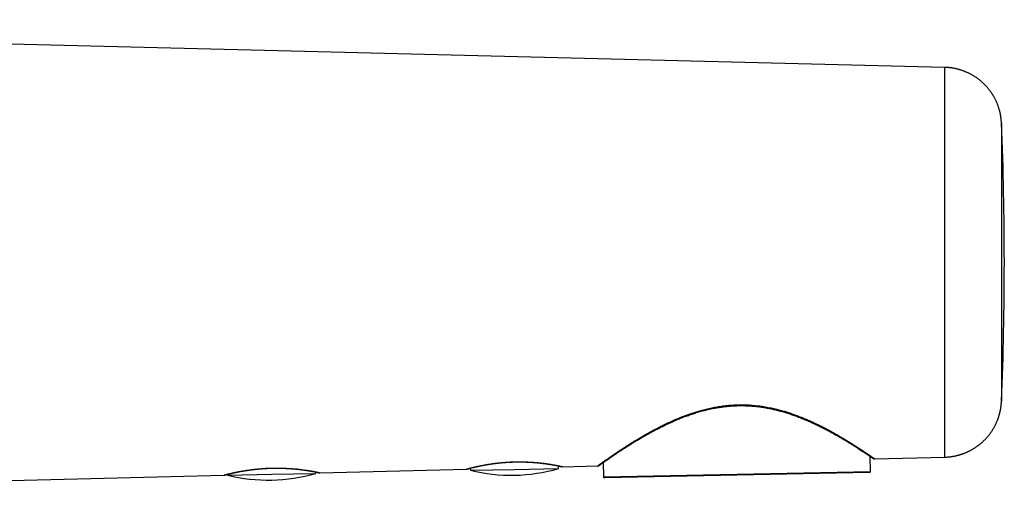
# Model space of a CAD drawing. Header units: millimetres. Extents: x 8 to 699, y 12 to 356.
# Tile 16 of 16: x 598 to 699, y 294 to 344. Entities that reach past the tile are written whole.
import ezdxf

# ---------------------------------------------------------------- set-up
doc = ezdxf.new("R2010")
doc.units = ezdxf.units.MM

msp = doc.modelspace()

# ---------------------------------------------------------------- linework, layer by layer
at = {"color": 7, "linetype": 'Continuous', "lineweight": 30}
for p, q in [((692.72, 338.66), (496.16, 343.58)), ((685.09, 297.04), (685.06, 298.57)), ((685.51, 298.33), (692.72, 298.51)), ((627.98, 296.83), (627.98, 296.98)), ((628.39, 296.9), (643.51, 297.28)), ((643.89, 297.37), (643.9, 297.15)), ((643.9, 297.15), (648.44, 297.24)), ((648.44, 297.24), (652.98, 297.33)), ((652.98, 297.33), (652.98, 297.61)), ((653.38, 297.52), (657.01, 297.61)), ((657.57, 297.94), (657.6, 296.48)), ((527.06, 294.37), (618.52, 296.65)), ((618.9, 296.75), (618.91, 296.65)), ((618.91, 296.65), (623.45, 296.74)), ((623.45, 296.74), (627.98, 296.83)), ((684.99, 296.94), (657.7, 296.38))]:
    msp.add_line(p, q, dxfattribs=at)
at = {"color": 252, "linetype": 'Continuous', "lineweight": 0}
msp.add_line((685.09, 297.04), (657.6, 296.48), dxfattribs=at)
at = {"color": 7, "linetype": 'Continuous', "lineweight": 30}
for centre, radius, start, end in [((345.86, 318.59), 353, 0, 2.3255), ((345.86, 318.59), 353, 357.6745, 0), ((685.51, 298.63), 0.3, 235.8426, 271.4259), ((648.1, 314.14), 17.5, 256.1168, 286.1674), ((657.01, 297.91), 0.3, 271.5389, 305.1268), ((684.99, 297.04), 0.1, 271.1691, 1.1691), ((623.11, 313.64), 17.5, 256.1168, 286.1674), ((657.7, 296.48), 0.1, 181.1691, 271.1691)]:
    msp.add_arc(centre, radius, start, end, dxfattribs=at)
for points, knots in [([(698.57, 332.9), (698.57, 332.92), (698.56, 332.97), (698.56, 333.05), (698.55, 333.14), (698.54, 333.23), (698.53, 333.33), (698.52, 333.42), (698.51, 333.52), (698.5, 333.62), (698.48, 333.72), (698.46, 333.82), (698.44, 333.92), (698.42, 334.02), (698.39, 334.12), (698.37, 334.22), (698.34, 334.31), (698.31, 334.41), (698.28, 334.51), (698.25, 334.61), (698.21, 334.71), (698.18, 334.81), (698.14, 334.9), (698.1, 335), (698.06, 335.09), (698.02, 335.19), (697.97, 335.28), (697.92, 335.38), (697.88, 335.47), (697.83, 335.56), (697.78, 335.65), (697.72, 335.74), (697.67, 335.83), (697.61, 335.92), (697.56, 336), (697.5, 336.09), (697.44, 336.18), (697.37, 336.27), (697.3, 336.36), (697.23, 336.44), (697.16, 336.53), (697.08, 336.62), (697.01, 336.71), (696.93, 336.79), (696.85, 336.87), (696.77, 336.95), (696.69, 337.03), (696.6, 337.11), (696.52, 337.19), (696.43, 337.26), (696.34, 337.33), (696.25, 337.4), (696.16, 337.47), (696.07, 337.54), (695.98, 337.61), (695.88, 337.67), (695.79, 337.73), (695.69, 337.79), (695.6, 337.85), (695.5, 337.9), (695.4, 337.96), (695.3, 338.01), (695.2, 338.06), (695.1, 338.11), (695, 338.15), (694.89, 338.2), (694.79, 338.24), (694.68, 338.28), (694.58, 338.32), (694.47, 338.36), (694.37, 338.39), (694.26, 338.42), (694.15, 338.45), (694.04, 338.48), (693.94, 338.51), (693.83, 338.53), (693.72, 338.56), (693.61, 338.58), (693.5, 338.59), (693.39, 338.61), (693.28, 338.62), (693.17, 338.64), (693.06, 338.65), (692.95, 338.65), (692.84, 338.66), (692.76, 338.66), (692.72, 338.66), (692.72, 338.66)], [0, 0, 0, 0, 0.006108, 0.016718, 0.026783, 0.036556, 0.046913, 0.057583, 0.068468, 0.079502, 0.090642, 0.101859, 0.113134, 0.124453, 0.135807, 0.147189, 0.158594, 0.170017, 0.181456, 0.192907, 0.20437, 0.215843, 0.227323, 0.238811, 0.250305, 0.261805, 0.27331, 0.284819, 0.296332, 0.307848, 0.319368, 0.330891, 0.342417, 0.353945, 0.365475, 0.377008, 0.388542, 0.401389, 0.412926, 0.425725, 0.438531, 0.451313, 0.464072, 0.476808, 0.489524, 0.502219, 0.514895, 0.527552, 0.540192, 0.552814, 0.56542, 0.578011, 0.590586, 0.603146, 0.615692, 0.628225, 0.640744, 0.65325, 0.665743, 0.678224, 0.690693, 0.703151, 0.715597, 0.728032, 0.740456, 0.752869, 0.765272, 0.777664, 0.790047, 0.802419, 0.814782, 0.827135, 0.839479, 0.851814, 0.864139, 0.876455, 0.888762, 0.901061, 0.91335, 0.925631, 0.937903, 0.950167, 0.962422, 0.974668, 0.986906, 0.999136, 1, 1, 1, 1]), ([(692.72, 298.51), (692.72, 298.51), (692.72, 298.51), (692.72, 298.51), (692.72, 298.52), (692.72, 298.54), (692.72, 298.56), (692.72, 298.58), (692.72, 298.62), (692.72, 298.66), (692.72, 298.72), (692.72, 298.79), (692.72, 298.86), (692.72, 298.94), (692.72, 299.03), (692.72, 299.13), (692.72, 299.24), (692.72, 299.36), (692.72, 299.48), (692.72, 299.61), (692.72, 299.74), (692.72, 299.86), (692.72, 299.97), (692.72, 300.09), (692.72, 300.21), (692.72, 300.33), (692.72, 300.47), (692.72, 300.64), (692.72, 300.83), (692.72, 301.03), (692.72, 301.23), (692.72, 301.45), (692.72, 301.67), (692.72, 301.89), (692.72, 302.13), (692.72, 302.37), (692.72, 302.62), (692.72, 302.87), (692.72, 303.11), (692.72, 303.33), (692.72, 303.52), (692.72, 303.72), (692.72, 303.92), (692.72, 304.12), (692.72, 304.33), (692.72, 304.53), (692.72, 304.73), (692.72, 304.93), (692.72, 305.14), (692.72, 305.35), (692.72, 305.6), (692.72, 305.88), (692.72, 306.21), (692.72, 306.54), (692.72, 306.88), (692.72, 307.22), (692.72, 307.57), (692.72, 307.93), (692.72, 308.25), (692.72, 308.54), (692.72, 308.8), (692.72, 309.07), (692.72, 309.33), (692.72, 309.6), (692.72, 309.9), (692.72, 310.25), (692.72, 310.59), (692.72, 310.89), (692.72, 311.15), (692.72, 311.41), (692.72, 311.67), (692.72, 311.93), (692.72, 312.24), (692.72, 312.6), (692.72, 313), (692.72, 313.41), (692.72, 313.81), (692.72, 314.22), (692.72, 314.59), (692.72, 314.93), (692.72, 315.22), (692.72, 315.52), (692.72, 315.82), (692.72, 316.12), (692.72, 316.45), (692.72, 316.83), (692.72, 317.24), (692.72, 317.65), (692.72, 318.06), (692.72, 318.47), (692.72, 318.88), (692.72, 319.3), (692.72, 319.71), (692.72, 320.12), (692.72, 320.53), (692.72, 320.94), (692.72, 321.31), (692.72, 321.64), (692.72, 321.93), (692.72, 322.22), (692.72, 322.51), (692.72, 322.8), (692.72, 323.13), (692.72, 323.49), (692.72, 323.89), (692.72, 324.29), (692.72, 324.69), (692.72, 325.08), (692.72, 325.48), (692.72, 325.87), (692.72, 326.25), (692.72, 326.64), (692.72, 327.01), (692.72, 327.39), (692.72, 327.73), (692.72, 328.02), (692.72, 328.28), (692.72, 328.54), (692.72, 328.8), (692.72, 329.06), (692.72, 329.34), (692.72, 329.66), (692.72, 330), (692.72, 330.34), (692.72, 330.68), (692.72, 331.01), (692.72, 331.33), (692.72, 331.65), (692.72, 331.97), (692.72, 332.28), (692.72, 332.55), (692.72, 332.78), (692.72, 332.97), (692.72, 333.17), (692.72, 333.37), (692.72, 333.57), (692.72, 333.76), (692.72, 333.96), (692.72, 334.15), (692.72, 334.36), (692.72, 334.58), (692.72, 334.83), (692.72, 335.07), (692.72, 335.3), (692.72, 335.52), (692.72, 335.74), (692.72, 335.95), (692.72, 336.15), (692.72, 336.35), (692.72, 336.54), (692.72, 336.72), (692.72, 336.87), (692.72, 337.01), (692.72, 337.12), (692.72, 337.24), (692.72, 337.34), (692.72, 337.45), (692.72, 337.56), (692.72, 337.68), (692.72, 337.8), (692.72, 337.92), (692.72, 338.02), (692.72, 338.12), (692.72, 338.21), (692.72, 338.3), (692.72, 338.37), (692.72, 338.44), (692.72, 338.5), (692.72, 338.55), (692.72, 338.58), (692.72, 338.61), (692.72, 338.63), (692.72, 338.65), (692.72, 338.66), (692.72, 338.66), (692.72, 338.66), (692.72, 338.66)], [0, 0, 0, 0, 0.001001, 0.006369, 0.011736, 0.017104, 0.022485, 0.027867, 0.033248, 0.039874, 0.0465, 0.053137, 0.059774, 0.0664, 0.073026, 0.079663, 0.0863, 0.092925, 0.099551, 0.106189, 0.112826, 0.117567, 0.122309, 0.127051, 0.131802, 0.136554, 0.141305, 0.147877, 0.15445, 0.161022, 0.167594, 0.174209, 0.180825, 0.187441, 0.194056, 0.200645, 0.207233, 0.213832, 0.220432, 0.225131, 0.22983, 0.234529, 0.239238, 0.243947, 0.248655, 0.253082, 0.257509, 0.261936, 0.266372, 0.270807, 0.275242, 0.281882, 0.288523, 0.295175, 0.301826, 0.308467, 0.315107, 0.321758, 0.328409, 0.333161, 0.337913, 0.342665, 0.347426, 0.352187, 0.356948, 0.363604, 0.37026, 0.374705, 0.37915, 0.383595, 0.388032, 0.39247, 0.396907, 0.403575, 0.410242, 0.416898, 0.423554, 0.430221, 0.436888, 0.441658, 0.446428, 0.451198, 0.455977, 0.460757, 0.465537, 0.472052, 0.478569, 0.485085, 0.4916, 0.49816, 0.50472, 0.511281, 0.51784, 0.524372, 0.530905, 0.537448, 0.543992, 0.548656, 0.553321, 0.557985, 0.562658, 0.567331, 0.572005, 0.578571, 0.585138, 0.591706, 0.598272, 0.604884, 0.611497, 0.618111, 0.624722, 0.631306, 0.63789, 0.644486, 0.651081, 0.65579, 0.6605, 0.665209, 0.669927, 0.674645, 0.679363, 0.685949, 0.692537, 0.699125, 0.705711, 0.712342, 0.718974, 0.725606, 0.732237, 0.738841, 0.745444, 0.749855, 0.754266, 0.758677, 0.763399, 0.768122, 0.772844, 0.777576, 0.782309, 0.787041, 0.793537, 0.800034, 0.806531, 0.813027, 0.819565, 0.826105, 0.832644, 0.839182, 0.845694, 0.852207, 0.85873, 0.865253, 0.869891, 0.874529, 0.879167, 0.883814, 0.888461, 0.893108, 0.899648, 0.90619, 0.912732, 0.919272, 0.925857, 0.932444, 0.939031, 0.945616, 0.952174, 0.958732, 0.965301, 0.971869, 0.976553, 0.981237, 0.985921, 0.990614, 0.995307, 1, 1, 1, 1]), ([(698.57, 332.91), (698.57, 332.91), (698.57, 332.91), (698.57, 332.9), (698.57, 332.89), (698.57, 332.87), (698.57, 332.85), (698.57, 332.82), (698.57, 332.8), (698.57, 332.77), (698.57, 332.74), (698.57, 332.71), (698.57, 332.66), (698.57, 332.6), (698.57, 332.54), (698.57, 332.46), (698.57, 332.38), (698.57, 332.3), (698.57, 332.21), (698.57, 332.12), (698.57, 332.02), (698.57, 331.93), (698.57, 331.83), (698.57, 331.73), (698.57, 331.62), (698.57, 331.51), (698.57, 331.4), (698.57, 331.28), (698.57, 331.15), (698.57, 331.02), (698.57, 330.89), (698.57, 330.75), (698.57, 330.61), (698.57, 330.46), (698.57, 330.3), (698.57, 330.14), (698.57, 329.98), (698.57, 329.81), (698.57, 329.65), (698.57, 329.48), (698.57, 329.31), (698.57, 329.13), (698.57, 328.95), (698.57, 328.77), (698.57, 328.58), (698.57, 328.39), (698.57, 328.19), (698.57, 328), (698.57, 327.79), (698.57, 327.59), (698.57, 327.37), (698.57, 327.15), (698.57, 326.93), (698.57, 326.7), (698.57, 326.47), (698.57, 326.24), (698.57, 326.01), (698.57, 325.78), (698.57, 325.55), (698.57, 325.32), (698.57, 325.09), (698.57, 324.85), (698.57, 324.62), (698.57, 324.38), (698.57, 324.13), (698.57, 323.89), (698.57, 323.64), (698.57, 323.39), (698.57, 323.13), (698.57, 322.87), (698.57, 322.61), (698.57, 322.34), (698.57, 322.07), (698.57, 321.8), (698.57, 321.54), (698.57, 321.29), (698.57, 321.03), (698.57, 320.77), (698.57, 320.51), (698.57, 320.25), (698.57, 319.99), (698.57, 319.73), (698.57, 319.47), (698.57, 319.21), (698.57, 318.95), (698.57, 318.68), (698.57, 318.41), (698.57, 318.14), (698.57, 317.86), (698.57, 317.59), (698.57, 317.31), (698.57, 317.04), (698.57, 316.78), (698.57, 316.51), (698.57, 316.25), (698.57, 315.99), (698.57, 315.73), (698.57, 315.47), (698.57, 315.21), (698.57, 314.95), (698.57, 314.69), (698.57, 314.44), (698.57, 314.18), (698.57, 313.93), (698.57, 313.67), (698.57, 313.41), (698.57, 313.15), (698.57, 312.89), (698.57, 312.63), (698.57, 312.38), (698.57, 312.14), (698.57, 311.9), (698.57, 311.67), (698.57, 311.44), (698.57, 311.21), (698.57, 311), (698.57, 310.81), (698.57, 310.64), (698.57, 310.47), (698.57, 310.31), (698.57, 310.15), (698.57, 309.99), (698.57, 309.83), (698.57, 309.65), (698.57, 309.45), (698.57, 309.24), (698.57, 309.03), (698.57, 308.82), (698.57, 308.62), (698.57, 308.42), (698.57, 308.23), (698.57, 308.05), (698.57, 307.87), (698.57, 307.7), (698.57, 307.53), (698.57, 307.37), (698.57, 307.2), (698.57, 307.05), (698.57, 306.89), (698.57, 306.74), (698.57, 306.59), (698.57, 306.45), (698.57, 306.31), (698.57, 306.17), (698.57, 306.03), (698.57, 305.9), (698.57, 305.77), (698.57, 305.65), (698.57, 305.54), (698.57, 305.43), (698.57, 305.33), (698.57, 305.23), (698.57, 305.13), (698.57, 305.04), (698.57, 304.96), (698.57, 304.88), (698.57, 304.81), (698.57, 304.74), (698.57, 304.67), (698.57, 304.61), (698.57, 304.55), (698.57, 304.5), (698.57, 304.45), (698.57, 304.41), (698.57, 304.37), (698.57, 304.34), (698.57, 304.32), (698.57, 304.3), (698.57, 304.28), (698.57, 304.27), (698.57, 304.26), (698.57, 304.26), (698.57, 304.26), (698.57, 304.26)], [0, 0, 0, 0, 0.00583, 0.01166, 0.01749, 0.023338, 0.029186, 0.035034, 0.039446, 0.043857, 0.048271, 0.052686, 0.059434, 0.066184, 0.072934, 0.079683, 0.08648, 0.093279, 0.100078, 0.106876, 0.112678, 0.118481, 0.124284, 0.130105, 0.135926, 0.141747, 0.14755, 0.153352, 0.159154, 0.164973, 0.170792, 0.176611, 0.182705, 0.188799, 0.194893, 0.201005, 0.207119, 0.213231, 0.219083, 0.224936, 0.230788, 0.236658, 0.242529, 0.2484, 0.254252, 0.260105, 0.265957, 0.271829, 0.277701, 0.283572, 0.289737, 0.295903, 0.302068, 0.308252, 0.314438, 0.320623, 0.326478, 0.332334, 0.33819, 0.344062, 0.349935, 0.355808, 0.361664, 0.36752, 0.373376, 0.37925, 0.385125, 0.391, 0.397153, 0.403307, 0.409461, 0.415636, 0.421811, 0.427985, 0.433792, 0.4396, 0.445407, 0.451231, 0.457056, 0.462881, 0.468688, 0.474495, 0.480303, 0.486128, 0.491953, 0.497778, 0.503878, 0.509977, 0.516077, 0.522196, 0.528316, 0.534435, 0.540339, 0.546244, 0.552147, 0.55807, 0.563993, 0.569915, 0.575819, 0.581723, 0.587627, 0.593549, 0.599471, 0.605393, 0.611608, 0.617822, 0.624037, 0.630274, 0.636511, 0.642749, 0.64867, 0.654593, 0.660515, 0.666454, 0.672394, 0.678334, 0.682814, 0.687293, 0.691776, 0.696259, 0.700672, 0.705086, 0.709502, 0.713919, 0.720137, 0.726357, 0.732576, 0.738817, 0.745059, 0.7513, 0.757172, 0.763044, 0.768916, 0.774807, 0.780698, 0.786589, 0.79246, 0.798332, 0.804203, 0.810091, 0.81598, 0.821869, 0.828041, 0.834214, 0.840387, 0.846579, 0.852772, 0.858964, 0.864838, 0.870713, 0.876586, 0.882479, 0.888373, 0.894266, 0.90014, 0.906014, 0.911888, 0.91778, 0.923672, 0.929564, 0.935749, 0.941935, 0.948119, 0.954325, 0.960532, 0.966737, 0.972051, 0.977364, 0.982677, 0.988004, 0.993331, 0.998658, 1, 1, 1, 1]), ([(692.72, 298.51), (692.75, 298.51), (692.82, 298.51), (692.92, 298.52), (693.03, 298.52), (693.14, 298.53), (693.25, 298.54), (693.36, 298.56), (693.47, 298.57), (693.57, 298.59), (693.68, 298.61), (693.79, 298.63), (693.9, 298.65), (694, 298.68), (694.11, 298.71), (694.21, 298.73), (694.32, 298.77), (694.42, 298.8), (694.53, 298.83), (694.63, 298.87), (694.73, 298.91), (694.83, 298.95), (694.93, 298.99), (695.03, 299.03), (695.13, 299.08), (695.23, 299.13), (695.32, 299.17), (695.42, 299.23), (695.52, 299.28), (695.61, 299.33), (695.7, 299.39), (695.79, 299.44), (695.88, 299.5), (695.97, 299.56), (696.06, 299.63), (696.15, 299.69), (696.23, 299.75), (696.32, 299.82), (696.4, 299.89), (696.48, 299.96), (696.56, 300.03), (696.64, 300.1), (696.72, 300.17), (696.8, 300.25), (696.87, 300.32), (696.95, 300.4), (697.02, 300.48), (697.09, 300.56), (697.16, 300.64), (697.22, 300.72), (697.29, 300.8), (697.36, 300.88), (697.42, 300.97), (697.48, 301.05), (697.54, 301.14), (697.6, 301.23), (697.65, 301.32), (697.71, 301.41), (697.76, 301.49), (697.81, 301.59), (697.86, 301.68), (697.91, 301.77), (697.96, 301.86), (698, 301.95), (698.04, 302.05), (698.08, 302.14), (698.12, 302.23), (698.16, 302.33), (698.2, 302.42), (698.23, 302.52), (698.26, 302.61), (698.3, 302.71), (698.32, 302.8), (698.35, 302.9), (698.38, 302.99), (698.4, 303.09), (698.42, 303.18), (698.44, 303.27), (698.46, 303.37), (698.48, 303.46), (698.49, 303.55), (698.51, 303.64), (698.52, 303.73), (698.53, 303.82), (698.54, 303.9), (698.55, 303.98), (698.55, 304.06), (698.56, 304.14), (698.56, 304.21), (698.57, 304.25), (698.57, 304.27)], [0, 0, 0, 0, 0.009708, 0.021904, 0.034091, 0.046271, 0.058442, 0.070605, 0.08276, 0.094906, 0.107044, 0.119174, 0.131295, 0.143408, 0.155513, 0.167609, 0.179697, 0.191776, 0.203846, 0.215908, 0.22796, 0.240004, 0.252039, 0.264064, 0.276081, 0.288088, 0.300085, 0.312073, 0.324051, 0.336019, 0.347977, 0.359925, 0.371862, 0.383788, 0.395703, 0.407608, 0.419501, 0.431382, 0.443251, 0.455108, 0.466952, 0.478784, 0.490602, 0.502407, 0.514197, 0.525973, 0.537734, 0.54948, 0.561209, 0.572922, 0.584618, 0.596296, 0.607956, 0.619596, 0.631216, 0.642815, 0.654392, 0.665947, 0.677477, 0.688981, 0.700459, 0.711909, 0.72333, 0.734718, 0.746074, 0.757394, 0.768676, 0.779918, 0.791117, 0.802269, 0.813371, 0.824419, 0.835408, 0.846333, 0.857188, 0.867967, 0.878661, 0.889262, 0.899758, 0.910138, 0.920385, 0.930484, 0.940412, 0.950143, 0.959645, 0.968878, 0.977792, 0.986322, 0.994382, 1, 1, 1, 1]), ([(657.01, 297.62), (657.01, 297.62), (657.01, 297.61), (657.02, 297.62), (657.03, 297.62), (657.04, 297.63), (657.06, 297.65), (657.08, 297.66), (657.1, 297.68), (657.13, 297.7), (657.16, 297.72), (657.2, 297.75), (657.26, 297.79), (657.32, 297.84), (657.39, 297.89), (657.47, 297.94), (657.55, 298), (657.62, 298.05), (657.68, 298.09), (657.75, 298.14), (657.82, 298.19), (657.9, 298.25), (657.99, 298.31), (658.1, 298.38), (658.23, 298.47), (658.36, 298.57), (658.5, 298.66), (658.65, 298.77), (658.8, 298.87), (658.96, 298.98), (659.13, 299.09), (659.3, 299.21), (659.49, 299.33), (659.68, 299.45), (659.85, 299.57), (660.02, 299.68), (660.17, 299.77), (660.33, 299.87), (660.48, 299.97), (660.64, 300.07), (660.81, 300.17), (660.97, 300.27), (661.14, 300.37), (661.31, 300.48), (661.49, 300.58), (661.66, 300.68), (661.85, 300.79), (662.03, 300.9), (662.23, 301), (662.42, 301.11), (662.62, 301.22), (662.82, 301.33), (663.04, 301.45), (663.28, 301.57), (663.54, 301.7), (663.81, 301.84), (664.08, 301.97), (664.36, 302.09), (664.64, 302.22), (664.92, 302.35), (665.21, 302.47), (665.5, 302.59), (665.8, 302.71), (666.1, 302.82), (666.38, 302.92), (666.63, 303), (666.85, 303.08), (667.08, 303.15), (667.3, 303.22), (667.53, 303.29), (667.78, 303.36), (668.04, 303.42), (668.32, 303.49), (668.6, 303.55), (668.88, 303.61), (669.16, 303.67), (669.45, 303.72), (669.73, 303.76), (669.99, 303.79), (670.22, 303.82), (670.43, 303.84), (670.63, 303.86), (670.83, 303.87), (671.04, 303.88), (671.17, 303.89), (671.24, 303.89)], [0, 0, 0, 0, 0.005202, 0.01598, 0.026758, 0.03758, 0.048402, 0.059224, 0.068507, 0.077792, 0.087075, 0.101042, 0.115008, 0.128933, 0.142858, 0.156822, 0.170786, 0.180509, 0.190233, 0.199956, 0.209707, 0.219458, 0.229208, 0.243741, 0.258274, 0.272844, 0.287414, 0.301946, 0.316479, 0.331044, 0.34561, 0.360706, 0.375801, 0.39093, 0.406059, 0.417269, 0.428479, 0.439688, 0.450925, 0.462162, 0.473399, 0.484608, 0.495818, 0.507027, 0.518261, 0.529496, 0.54073, 0.552367, 0.564005, 0.575643, 0.587307, 0.598973, 0.610638, 0.625203, 0.639769, 0.654359, 0.66895, 0.683516, 0.698081, 0.712675, 0.727269, 0.741835, 0.756402, 0.771001, 0.785601, 0.796127, 0.806654, 0.817181, 0.827742, 0.838304, 0.848865, 0.861248, 0.873631, 0.886045, 0.89846, 0.910844, 0.923228, 0.935648, 0.948069, 0.956708, 0.965348, 0.973988, 0.982658, 0.991329, 1, 1, 1, 1]), ([(657.18, 297.67), (657.18, 297.67), (657.18, 297.67), (657.19, 297.68), (657.23, 297.7), (657.28, 297.74), (657.34, 297.78), (657.42, 297.84), (657.52, 297.91), (657.63, 297.99), (657.77, 298.08), (657.91, 298.19), (658.08, 298.3), (658.26, 298.43), (658.46, 298.56), (658.67, 298.71), (658.9, 298.86), (659.15, 299.03), (659.42, 299.2), (659.7, 299.39), (660, 299.58), (660.32, 299.79), (660.65, 300), (661.01, 300.21), (661.37, 300.43), (661.76, 300.65), (662.16, 300.88), (662.57, 301.11), (663, 301.34), (663.44, 301.56), (663.88, 301.78), (664.34, 302), (664.8, 302.21), (665.27, 302.41), (665.74, 302.6), (666.22, 302.77), (666.69, 302.94), (667.17, 303.09), (667.64, 303.23), (668.11, 303.36), (668.58, 303.47), (669.04, 303.56), (669.5, 303.64), (669.96, 303.7), (670.42, 303.75), (670.87, 303.79), (671.32, 303.81), (671.77, 303.82), (672.21, 303.81), (672.66, 303.79), (673.1, 303.76), (673.55, 303.71), (673.99, 303.64), (674.44, 303.57), (674.89, 303.48), (675.34, 303.38), (675.78, 303.26), (676.23, 303.13), (676.68, 302.99), (677.13, 302.84), (677.58, 302.68), (678.03, 302.5), (678.47, 302.32), (678.91, 302.13), (679.34, 301.93), (679.77, 301.72), (680.18, 301.52), (680.59, 301.31), (680.98, 301.1), (681.36, 300.89), (681.73, 300.68), (682.07, 300.48), (682.41, 300.28), (682.72, 300.09), (683.02, 299.9), (683.3, 299.73), (683.56, 299.56), (683.8, 299.41), (684.02, 299.26), (684.23, 299.13), (684.42, 299), (684.59, 298.89), (684.74, 298.79), (684.88, 298.69), (684.99, 298.61), (685.09, 298.55), (685.18, 298.49), (685.24, 298.44), (685.29, 298.41), (685.32, 298.39), (685.34, 298.38), (685.34, 298.38), (685.34, 298.38)], [0, 0, 0, 0, 0.005531, 0.0151, 0.02574, 0.036089, 0.046707, 0.05724, 0.067878, 0.078628, 0.089421, 0.100297, 0.111291, 0.122393, 0.133521, 0.144762, 0.156106, 0.167577, 0.179195, 0.190998, 0.202959, 0.215041, 0.227195, 0.239469, 0.251865, 0.264426, 0.276996, 0.289586, 0.30221, 0.314837, 0.327321, 0.339692, 0.351953, 0.36406, 0.376011, 0.387769, 0.399311, 0.410659, 0.421763, 0.432602, 0.443167, 0.453514, 0.463682, 0.473706, 0.483622, 0.493469, 0.503195, 0.512902, 0.522534, 0.532118, 0.541805, 0.551577, 0.561468, 0.571496, 0.581684, 0.591973, 0.602425, 0.613083, 0.623995, 0.635167, 0.646519, 0.658078, 0.66987, 0.681889, 0.694048, 0.706267, 0.718572, 0.730974, 0.743479, 0.755992, 0.768484, 0.780902, 0.793203, 0.805382, 0.817503, 0.82944, 0.841243, 0.852943, 0.864569, 0.876016, 0.887392, 0.898651, 0.909718, 0.920683, 0.931588, 0.942469, 0.95328, 0.964106, 0.97478, 0.985451, 0.994891, 1, 1, 1, 1]), ([(671.24, 303.89), (671.26, 303.89), (671.38, 303.9), (671.59, 303.9), (671.89, 303.9), (672.18, 303.9), (672.48, 303.89), (672.77, 303.87), (673.07, 303.84), (673.36, 303.81), (673.62, 303.78), (673.85, 303.75), (674.06, 303.72), (674.29, 303.68), (674.56, 303.63), (674.84, 303.58), (675.09, 303.52), (675.32, 303.47), (675.54, 303.41), (675.77, 303.35), (675.99, 303.29), (676.22, 303.23), (676.43, 303.16), (676.65, 303.09), (676.87, 303.02), (677.08, 302.95), (677.29, 302.87), (677.5, 302.79), (677.72, 302.71), (677.93, 302.63), (678.15, 302.54), (678.36, 302.46), (678.57, 302.37), (678.77, 302.28), (678.97, 302.19), (679.17, 302.1), (679.39, 301.99), (679.65, 301.87), (679.93, 301.73), (680.2, 301.59), (680.47, 301.46), (680.74, 301.32), (680.97, 301.19), (681.17, 301.08), (681.34, 300.98), (681.51, 300.89), (681.68, 300.79), (681.84, 300.7), (682.02, 300.59), (682.21, 300.48), (682.41, 300.36), (682.6, 300.24), (682.79, 300.13), (682.98, 300.01), (683.16, 299.9), (683.33, 299.79), (683.5, 299.68), (683.66, 299.58), (683.81, 299.48), (683.96, 299.38), (684.1, 299.29), (684.21, 299.22), (684.3, 299.15), (684.4, 299.09), (684.49, 299.03), (684.58, 298.97), (684.67, 298.91), (684.77, 298.84), (684.86, 298.78), (684.93, 298.73), (684.99, 298.69), (685.05, 298.65), (685.11, 298.61), (685.16, 298.58), (685.2, 298.54), (685.25, 298.51), (685.29, 298.48), (685.33, 298.46), (685.36, 298.43), (685.4, 298.41), (685.42, 298.39), (685.45, 298.37), (685.47, 298.36), (685.49, 298.35), (685.5, 298.34), (685.51, 298.33), (685.51, 298.33), (685.51, 298.33), (685.51, 298.33), (685.51, 298.33)], [0, 0, 0, 0, 0.002389, 0.015026, 0.027664, 0.040346, 0.053028, 0.065665, 0.078303, 0.090982, 0.103662, 0.112562, 0.121463, 0.130364, 0.143758, 0.157152, 0.167576, 0.178001, 0.188425, 0.198888, 0.209351, 0.219814, 0.230236, 0.24066, 0.251083, 0.261536, 0.27199, 0.282444, 0.293421, 0.3044, 0.315378, 0.326385, 0.337393, 0.3484, 0.359168, 0.369936, 0.380704, 0.396891, 0.413079, 0.42923, 0.445382, 0.461567, 0.477752, 0.488902, 0.500053, 0.511203, 0.522378, 0.533554, 0.54473, 0.559291, 0.573851, 0.588439, 0.603026, 0.617588, 0.632149, 0.64674, 0.66133, 0.675892, 0.690454, 0.705048, 0.719642, 0.730185, 0.740729, 0.751273, 0.761847, 0.772422, 0.782995, 0.797571, 0.812146, 0.82189, 0.831634, 0.841377, 0.851094, 0.860812, 0.870529, 0.880276, 0.890023, 0.899769, 0.909955, 0.920143, 0.930329, 0.940551, 0.950774, 0.960996, 0.97072, 0.980444, 0.990167, 0.999921, 1, 1, 1, 1]), ([(643.51, 297.28), (643.51, 297.28), (643.51, 297.28), (643.51, 297.28), (643.52, 297.28), (643.53, 297.28), (643.55, 297.29), (643.57, 297.29), (643.59, 297.3), (643.62, 297.31), (643.65, 297.32), (643.7, 297.33), (643.76, 297.35), (643.83, 297.37), (643.9, 297.38), (643.96, 297.4), (644.02, 297.41), (644.09, 297.43), (644.16, 297.45), (644.23, 297.46), (644.31, 297.49), (644.42, 297.51), (644.54, 297.54), (644.66, 297.56), (644.8, 297.59), (644.94, 297.62), (645.08, 297.65), (645.2, 297.67), (645.3, 297.69), (645.43, 297.71), (645.57, 297.74), (645.74, 297.77), (645.91, 297.79), (646.08, 297.82), (646.27, 297.85), (646.43, 297.87), (646.58, 297.89), (646.71, 297.9), (646.86, 297.92), (647.03, 297.93), (647.22, 297.95), (647.42, 297.97), (647.6, 297.98), (647.75, 297.99), (647.89, 298), (648.03, 298.01), (648.17, 298.01), (648.31, 298.02), (648.45, 298.02), (648.61, 298.02), (648.78, 298.03), (648.94, 298.03), (649.11, 298.03), (649.28, 298.02), (649.45, 298.02), (649.61, 298.02), (649.79, 298.01), (649.97, 298), (650.17, 297.99), (650.36, 297.98), (650.53, 297.96), (650.68, 297.95), (650.8, 297.94), (650.93, 297.93), (651.05, 297.91), (651.17, 297.9), (651.3, 297.89), (651.45, 297.87), (651.61, 297.85), (651.76, 297.83), (651.91, 297.8), (652.06, 297.78), (652.2, 297.76), (652.33, 297.74), (652.45, 297.72), (652.57, 297.69), (652.67, 297.68), (652.77, 297.66), (652.87, 297.64), (652.96, 297.62), (653.04, 297.6), (653.11, 297.59), (653.17, 297.57), (653.23, 297.56), (653.27, 297.55), (653.31, 297.54), (653.34, 297.54), (653.37, 297.53), (653.38, 297.53), (653.38, 297.52), (653.38, 297.52), (653.38, 297.52), (653.38, 297.52)], [0, 0, 0, 0, 0.000232, 0.013295, 0.026358, 0.035257, 0.044158, 0.053057, 0.062022, 0.070989, 0.079955, 0.09315, 0.106345, 0.119634, 0.132923, 0.14198, 0.151039, 0.160095, 0.16922, 0.178346, 0.187471, 0.2005, 0.213529, 0.226648, 0.239766, 0.253163, 0.26656, 0.275556, 0.284554, 0.29355, 0.306289, 0.319029, 0.331853, 0.344677, 0.357772, 0.370867, 0.37966, 0.388455, 0.397249, 0.409948, 0.422648, 0.435437, 0.448226, 0.456944, 0.465663, 0.47438, 0.483164, 0.49195, 0.500734, 0.51125, 0.521765, 0.532332, 0.5429, 0.553628, 0.564357, 0.57514, 0.585923, 0.598999, 0.612075, 0.625247, 0.638419, 0.647401, 0.656385, 0.665367, 0.674417, 0.683469, 0.692519, 0.705444, 0.718369, 0.731381, 0.744393, 0.75768, 0.770966, 0.784346, 0.797726, 0.810469, 0.823212, 0.836038, 0.848864, 0.861953, 0.875042, 0.888222, 0.901402, 0.914265, 0.927127, 0.940078, 0.953028, 0.966257, 0.979486, 0.98837, 0.997255, 1, 1, 1, 1]), ([(643.61, 297.3), (643.61, 297.3), (643.61, 297.3), (643.61, 297.3), (643.61, 297.3), (643.62, 297.3), (643.62, 297.3), (643.63, 297.3), (643.64, 297.31), (643.66, 297.31), (643.67, 297.31), (643.69, 297.32), (643.71, 297.33), (643.73, 297.33), (643.76, 297.34), (643.79, 297.34), (643.81, 297.35), (643.84, 297.36), (643.88, 297.37), (643.91, 297.38), (643.95, 297.39), (643.98, 297.4), (644.02, 297.41), (644.06, 297.42), (644.11, 297.43), (644.15, 297.44), (644.2, 297.45), (644.25, 297.46), (644.3, 297.47), (644.35, 297.48), (644.4, 297.5), (644.46, 297.51), (644.52, 297.52), (644.58, 297.54), (644.64, 297.55), (644.7, 297.56), (644.76, 297.58), (644.83, 297.59), (644.89, 297.6), (644.96, 297.62), (645.03, 297.63), (645.1, 297.65), (645.18, 297.66), (645.25, 297.67), (645.32, 297.69), (645.4, 297.7), (645.48, 297.71), (645.56, 297.73), (645.64, 297.74), (645.72, 297.76), (645.8, 297.77), (645.88, 297.78), (645.97, 297.79), (646.05, 297.81), (646.14, 297.82), (646.22, 297.83), (646.31, 297.84), (646.4, 297.85), (646.49, 297.87), (646.58, 297.88), (646.67, 297.89), (646.76, 297.9), (646.86, 297.91), (646.95, 297.92), (647.04, 297.93), (647.14, 297.94), (647.23, 297.94), (647.33, 297.95), (647.42, 297.96), (647.52, 297.97), (647.61, 297.97), (647.71, 297.98), (647.81, 297.98), (647.9, 297.99), (648, 298), (648.1, 298), (648.19, 298), (648.29, 298.01), (648.39, 298.01), (648.49, 298.01), (648.58, 298.01), (648.68, 298.02), (648.78, 298.02), (648.88, 298.02), (648.97, 298.02), (649.07, 298.02), (649.16, 298.02), (649.26, 298.02), (649.36, 298.01), (649.45, 298.01), (649.55, 298.01), (649.64, 298.01), (649.74, 298), (649.83, 298), (649.93, 297.99), (650.02, 297.99), (650.11, 297.98), (650.2, 297.98), (650.29, 297.97), (650.38, 297.97), (650.47, 297.96), (650.56, 297.95), (650.65, 297.94), (650.74, 297.94), (650.82, 297.93), (650.91, 297.92), (650.99, 297.91), (651.08, 297.9), (651.16, 297.89), (651.24, 297.88), (651.32, 297.87), (651.4, 297.86), (651.48, 297.86), (651.56, 297.85), (651.63, 297.84), (651.71, 297.82), (651.78, 297.81), (651.85, 297.8), (651.92, 297.79), (651.99, 297.78), (652.06, 297.77), (652.12, 297.76), (652.19, 297.75), (652.25, 297.74), (652.31, 297.73), (652.37, 297.72), (652.43, 297.71), (652.48, 297.7), (652.54, 297.69), (652.59, 297.68), (652.64, 297.67), (652.69, 297.66), (652.74, 297.65), (652.78, 297.64), (652.83, 297.64), (652.87, 297.63), (652.91, 297.62), (652.95, 297.61), (652.98, 297.6), (653.02, 297.6), (653.05, 297.59), (653.08, 297.58), (653.11, 297.58), (653.14, 297.57), (653.16, 297.57), (653.18, 297.56), (653.2, 297.56), (653.22, 297.55), (653.24, 297.55), (653.25, 297.55), (653.27, 297.54), (653.27, 297.54), (653.28, 297.54), (653.29, 297.54), (653.29, 297.54), (653.29, 297.54), (653.29, 297.54)], [0, 0, 0, 0, 0.000888, 0.004491, 0.008687, 0.013456, 0.018728, 0.024405, 0.030395, 0.036614, 0.042987, 0.049467, 0.056021, 0.062622, 0.069252, 0.075892, 0.082525, 0.089137, 0.09572, 0.102407, 0.109134, 0.11585, 0.122561, 0.129271, 0.135985, 0.142705, 0.149438, 0.156186, 0.162962, 0.169679, 0.176422, 0.183183, 0.189957, 0.196737, 0.203514, 0.210282, 0.217032, 0.223761, 0.230484, 0.237263, 0.244032, 0.250794, 0.257551, 0.264306, 0.27106, 0.277816, 0.284575, 0.291324, 0.298064, 0.304785, 0.31149, 0.318183, 0.32487, 0.331554, 0.338239, 0.344927, 0.351624, 0.358345, 0.364972, 0.371626, 0.378298, 0.384978, 0.391656, 0.398321, 0.404964, 0.411575, 0.418149, 0.424702, 0.431308, 0.437899, 0.444479, 0.451051, 0.457622, 0.464194, 0.470771, 0.477357, 0.483954, 0.490495, 0.497044, 0.503616, 0.510204, 0.516801, 0.523397, 0.529984, 0.536553, 0.543098, 0.549622, 0.556166, 0.562742, 0.569341, 0.575957, 0.582583, 0.589212, 0.595835, 0.602445, 0.609035, 0.615601, 0.622246, 0.628885, 0.635523, 0.642163, 0.64881, 0.655467, 0.662138, 0.668829, 0.675542, 0.682208, 0.688894, 0.695616, 0.702364, 0.709127, 0.715895, 0.722654, 0.729393, 0.736102, 0.742774, 0.749528, 0.756291, 0.763047, 0.7698, 0.776554, 0.783312, 0.790079, 0.796858, 0.803653, 0.810458, 0.817197, 0.823948, 0.830704, 0.837464, 0.844225, 0.850982, 0.857734, 0.864478, 0.871212, 0.877937, 0.884645, 0.891363, 0.898086, 0.904811, 0.91153, 0.91824, 0.924935, 0.931612, 0.938264, 0.944899, 0.951451, 0.957958, 0.964413, 0.970799, 0.977088, 0.983235, 0.988518, 0.99337, 0.997662, 1, 1, 1, 1]), ([(618.52, 296.65), (618.52, 296.65), (618.52, 296.65), (618.52, 296.65), (618.53, 296.66), (618.54, 296.66), (618.56, 296.66), (618.58, 296.67), (618.6, 296.68), (618.63, 296.69), (618.68, 296.7), (618.73, 296.71), (618.8, 296.73), (618.86, 296.74), (618.92, 296.76), (618.98, 296.77), (619.04, 296.79), (619.11, 296.8), (619.17, 296.82), (619.26, 296.84), (619.36, 296.86), (619.47, 296.89), (619.6, 296.92), (619.71, 296.94), (619.82, 296.96), (619.92, 296.98), (620.02, 297), (620.12, 297.02), (620.22, 297.04), (620.35, 297.06), (620.49, 297.09), (620.65, 297.11), (620.82, 297.14), (620.99, 297.17), (621.17, 297.19), (621.34, 297.21), (621.48, 297.23), (621.61, 297.25), (621.76, 297.26), (621.93, 297.28), (622.12, 297.3), (622.32, 297.32), (622.5, 297.33), (622.65, 297.34), (622.79, 297.35), (622.93, 297.36), (623.07, 297.36), (623.2, 297.37), (623.35, 297.37), (623.51, 297.38), (623.67, 297.38), (623.84, 297.38), (624, 297.38), (624.16, 297.38), (624.33, 297.38), (624.49, 297.38), (624.67, 297.37), (624.86, 297.36), (625.05, 297.35), (625.25, 297.34), (625.42, 297.33), (625.57, 297.32), (625.7, 297.31), (625.82, 297.3), (625.94, 297.29), (626.07, 297.28), (626.2, 297.26), (626.35, 297.24), (626.52, 297.22), (626.67, 297.2), (626.83, 297.18), (626.98, 297.16), (627.12, 297.14), (627.26, 297.12), (627.38, 297.1), (627.5, 297.08), (627.62, 297.06), (627.72, 297.04), (627.82, 297.02), (627.91, 297), (628, 296.99), (628.07, 296.97), (628.14, 296.96), (628.2, 296.94), (628.25, 296.93), (628.3, 296.92), (628.33, 296.91), (628.36, 296.91), (628.38, 296.9), (628.39, 296.9), (628.39, 296.9), (628.39, 296.9), (628.39, 296.9), (628.39, 296.9)], [0, 0, 0, 0, 0.009435, 0.022435, 0.03129, 0.040148, 0.049003, 0.057924, 0.066847, 0.075767, 0.088903, 0.102038, 0.115267, 0.128496, 0.137512, 0.146529, 0.155545, 0.164628, 0.173712, 0.182795, 0.1958, 0.208805, 0.221899, 0.234993, 0.243909, 0.252826, 0.261742, 0.270722, 0.279705, 0.288685, 0.301413, 0.314141, 0.326954, 0.339767, 0.352851, 0.365935, 0.374721, 0.383509, 0.392295, 0.404983, 0.41767, 0.430448, 0.443225, 0.451934, 0.460645, 0.469353, 0.478129, 0.486906, 0.495682, 0.505986, 0.516291, 0.526644, 0.536997, 0.547503, 0.558009, 0.568566, 0.579123, 0.592144, 0.605166, 0.618283, 0.631401, 0.640346, 0.649293, 0.658239, 0.667252, 0.676267, 0.68528, 0.698182, 0.711084, 0.724074, 0.737063, 0.750329, 0.763594, 0.776953, 0.790313, 0.803032, 0.815751, 0.828553, 0.841355, 0.85442, 0.867484, 0.880641, 0.893797, 0.906608, 0.91942, 0.932318, 0.945217, 0.958392, 0.971566, 0.980413, 0.989262, 0.998109, 1, 1, 1, 1]), ([(618.61, 296.67), (618.61, 296.67), (618.61, 296.67), (618.61, 296.67), (618.62, 296.67), (618.62, 296.67), (618.63, 296.67), (618.64, 296.68), (618.65, 296.68), (618.66, 296.68), (618.68, 296.69), (618.69, 296.69), (618.71, 296.7), (618.74, 296.7), (618.76, 296.71), (618.79, 296.72), (618.81, 296.72), (618.84, 296.73), (618.88, 296.74), (618.91, 296.75), (618.95, 296.76), (618.98, 296.77), (619.02, 296.78), (619.06, 296.79), (619.11, 296.8), (619.15, 296.81), (619.2, 296.82), (619.25, 296.83), (619.3, 296.84), (619.35, 296.85), (619.4, 296.86), (619.46, 296.88), (619.52, 296.89), (619.57, 296.9), (619.63, 296.92), (619.7, 296.93), (619.76, 296.94), (619.82, 296.95), (619.89, 296.97), (619.96, 296.98), (620.03, 296.99), (620.1, 297.01), (620.17, 297.02), (620.24, 297.04), (620.32, 297.05), (620.4, 297.06), (620.47, 297.08), (620.55, 297.09), (620.63, 297.1), (620.71, 297.12), (620.79, 297.13), (620.88, 297.14), (620.96, 297.15), (621.05, 297.17), (621.13, 297.18), (621.22, 297.19), (621.31, 297.2), (621.4, 297.21), (621.48, 297.22), (621.58, 297.23), (621.67, 297.25), (621.76, 297.26), (621.85, 297.27), (621.94, 297.27), (622.04, 297.28), (622.13, 297.29), (622.22, 297.3), (622.32, 297.31), (622.41, 297.32), (622.51, 297.32), (622.61, 297.33), (622.7, 297.34), (622.8, 297.34), (622.9, 297.35), (622.99, 297.35), (623.09, 297.36), (623.19, 297.36), (623.28, 297.36), (623.38, 297.37), (623.48, 297.37), (623.58, 297.37), (623.68, 297.37), (623.77, 297.37), (623.87, 297.37), (623.97, 297.37), (624.06, 297.37), (624.16, 297.37), (624.26, 297.37), (624.35, 297.37), (624.45, 297.37), (624.54, 297.37), (624.64, 297.36), (624.73, 297.36), (624.83, 297.36), (624.92, 297.35), (625.01, 297.35), (625.11, 297.34), (625.2, 297.34), (625.29, 297.33), (625.38, 297.33), (625.47, 297.32), (625.56, 297.31), (625.65, 297.31), (625.74, 297.3), (625.82, 297.29), (625.91, 297.28), (625.99, 297.27), (626.08, 297.27), (626.16, 297.26), (626.24, 297.25), (626.32, 297.24), (626.4, 297.23), (626.48, 297.22), (626.56, 297.21), (626.63, 297.2), (626.71, 297.19), (626.78, 297.18), (626.85, 297.17), (626.92, 297.16), (626.99, 297.15), (627.06, 297.14), (627.12, 297.13), (627.19, 297.12), (627.25, 297.11), (627.31, 297.1), (627.37, 297.09), (627.43, 297.08), (627.49, 297.07), (627.54, 297.06), (627.59, 297.05), (627.64, 297.04), (627.69, 297.03), (627.74, 297.03), (627.79, 297.02), (627.83, 297.01), (627.87, 297), (627.91, 296.99), (627.95, 296.99), (627.99, 296.98), (628.02, 296.97), (628.06, 296.96), (628.09, 296.96), (628.12, 296.95), (628.14, 296.95), (628.17, 296.94), (628.19, 296.94), (628.21, 296.93), (628.23, 296.93), (628.25, 296.92), (628.26, 296.92), (628.27, 296.92), (628.28, 296.92), (628.29, 296.91), (628.3, 296.91), (628.3, 296.91), (628.3, 296.91), (628.3, 296.91)], [0, 0, 0, 0, 0.0004027, 0.0039175, 0.0080305, 0.0127316, 0.0179576, 0.0236203, 0.0296093, 0.0358261, 0.0421995, 0.0486783, 0.0552258, 0.0618145, 0.0684227, 0.075031, 0.0816209, 0.088185, 0.0948824, 0.1015982, 0.1083039, 0.1150045, 0.1217051, 0.1284092, 0.135121, 0.1418451, 0.1485854, 0.1553566, 0.1620685, 0.1688056, 0.1755615, 0.1823296, 0.1891033, 0.1958746, 0.2026352, 0.2093781, 0.2160997, 0.2228174, 0.2295934, 0.2363597, 0.2431188, 0.2498734, 0.2566259, 0.263379, 0.2701345, 0.2768949, 0.2836446, 0.2903855, 0.297107, 0.3038139, 0.3105105, 0.3172008, 0.323889, 0.330579, 0.3372737, 0.3439773, 0.3506944, 0.3573312, 0.3639945, 0.3706749, 0.3773635, 0.3840497, 0.3907225, 0.3973731, 0.4039927, 0.4105748, 0.4171401, 0.4237545, 0.4303537, 0.4369419, 0.4435235, 0.4501027, 0.4566836, 0.4632692, 0.4698638, 0.4764699, 0.4830165, 0.489574, 0.4961541, 0.502749, 0.5093512, 0.5159519, 0.5225418, 0.5291129, 0.5356579, 0.5421821, 0.5487297, 0.5553067, 0.5619062, 0.5685214, 0.5751453, 0.581771, 0.5883891, 0.5949926, 0.6015749, 0.6081438, 0.6147809, 0.6214127, 0.6280435, 0.6346767, 0.6413159, 0.6479653, 0.6546291, 0.6613115, 0.6680164, 0.6746713, 0.6813501, 0.6880636, 0.694802, 0.7015549, 0.7083121, 0.71506, 0.7217876, 0.7284844, 0.7351454, 0.7419068, 0.7486614, 0.7554096, 0.7621554, 0.7689029, 0.7756551, 0.7824162, 0.7891903, 0.7959818, 0.8027765, 0.8095171, 0.8162659, 0.8230205, 0.8297785, 0.8365372, 0.8432935, 0.8500449, 0.8567892, 0.8635257, 0.8702492, 0.8769643, 0.8836903, 0.8904225, 0.8971562, 0.9038852, 0.9106051, 0.9173116, 0.9240004, 0.9306647, 0.9373154, 0.9439039, 0.9504603, 0.9569812, 0.9634597, 0.9698821, 0.976225, 0.9824473, 0.987866, 0.9924909, 0.9967823, 1, 1, 1, 1]), ([(627.98, 296.96), (627.99, 296.96), (628.02, 296.96), (628.05, 296.95), (628.08, 296.95), (628.11, 296.94), (628.14, 296.94), (628.17, 296.93), (628.19, 296.93), (628.22, 296.92), (628.24, 296.92), (628.26, 296.92), (628.28, 296.91), (628.29, 296.91), (628.31, 296.91), (628.32, 296.9), (628.33, 296.9), (628.34, 296.9), (628.35, 296.9), (628.36, 296.9), (628.36, 296.9), (628.37, 296.9), (628.38, 296.9), (628.38, 296.9), (628.39, 296.9), (628.39, 296.9)], [0, 0, 0, 0, 0.052913, 0.109541, 0.16611, 0.222598, 0.27918, 0.335548, 0.391956, 0.448495, 0.505291, 0.562527, 0.620487, 0.679667, 0.741073, 0.807078, 0.881005, 0.912738, 0.932939, 0.949547, 0.963163, 0.974592, 0.984459, 0.993265, 1, 1, 1, 1]), ([(643.51, 297.28), (643.51, 297.28), (643.52, 297.28), (643.52, 297.28), (643.53, 297.28), (643.54, 297.28), (643.54, 297.28), (643.55, 297.28), (643.55, 297.28), (643.56, 297.28), (643.57, 297.28), (643.57, 297.28), (643.59, 297.29), (643.6, 297.29), (643.61, 297.29), (643.63, 297.3), (643.65, 297.3), (643.67, 297.31), (643.69, 297.31), (643.71, 297.32), (643.74, 297.32), (643.76, 297.33), (643.79, 297.33), (643.82, 297.34), (643.86, 297.35), (643.88, 297.36), (643.89, 297.36), (643.89, 297.36)], [0, 0, 0, 0, 0.0007361, 0.0088612, 0.0175505, 0.0271692, 0.0381428, 0.0510025, 0.0664576, 0.0855277, 0.1098219, 0.1422613, 0.1908447, 0.2732218, 0.3359938, 0.3958014, 0.4590541, 0.520347, 0.5805306, 0.6400089, 0.6989748, 0.7575962, 0.8170088, 0.8762896, 0.9354448, 0.9945042, 1, 1, 1, 1]), ([(652.98, 297.59), (652.99, 297.59), (653, 297.59), (653.03, 297.58), (653.07, 297.57), (653.1, 297.57), (653.13, 297.56), (653.15, 297.56), (653.18, 297.55), (653.2, 297.55), (653.22, 297.55), (653.24, 297.54), (653.26, 297.54), (653.28, 297.54), (653.29, 297.53), (653.31, 297.53), (653.32, 297.53), (653.33, 297.53), (653.33, 297.53), (653.34, 297.53), (653.35, 297.53), (653.35, 297.52), (653.36, 297.52), (653.37, 297.52), (653.37, 297.52), (653.38, 297.52), (653.38, 297.52)], [0, 0, 0, 0, 0.028803, 0.085856, 0.142794, 0.199866, 0.256682, 0.31351, 0.370411, 0.427481, 0.484849, 0.542699, 0.601316, 0.661187, 0.723319, 0.78539, 0.856757, 0.889445, 0.914002, 0.934019, 0.950253, 0.963628, 0.974916, 0.98472, 0.99353, 1, 1, 1, 1]), ([(618.52, 296.65), (618.53, 296.65), (618.53, 296.65), (618.54, 296.65), (618.54, 296.65), (618.55, 296.65), (618.56, 296.66), (618.56, 296.66), (618.57, 296.66), (618.57, 296.66), (618.58, 296.66), (618.59, 296.66), (618.6, 296.66), (618.62, 296.67), (618.63, 296.67), (618.65, 296.67), (618.67, 296.68), (618.69, 296.68), (618.72, 296.69), (618.74, 296.69), (618.77, 296.7), (618.79, 296.71), (618.82, 296.71), (618.86, 296.72), (618.88, 296.73), (618.9, 296.73), (618.9, 296.73)], [0, 0, 0, 0, 0.007314, 0.015871, 0.025363, 0.036217, 0.048968, 0.064333, 0.083349, 0.107668, 0.140323, 0.188619, 0.260862, 0.324088, 0.383819, 0.447048, 0.508129, 0.568052, 0.627274, 0.686013, 0.744378, 0.802449, 0.860805, 0.919499, 0.978114, 1, 1, 1, 1])]:
    msp.add_open_spline(points, degree=3, knots=knots, dxfattribs=at)

doc.saveas('drawing.dxf')
